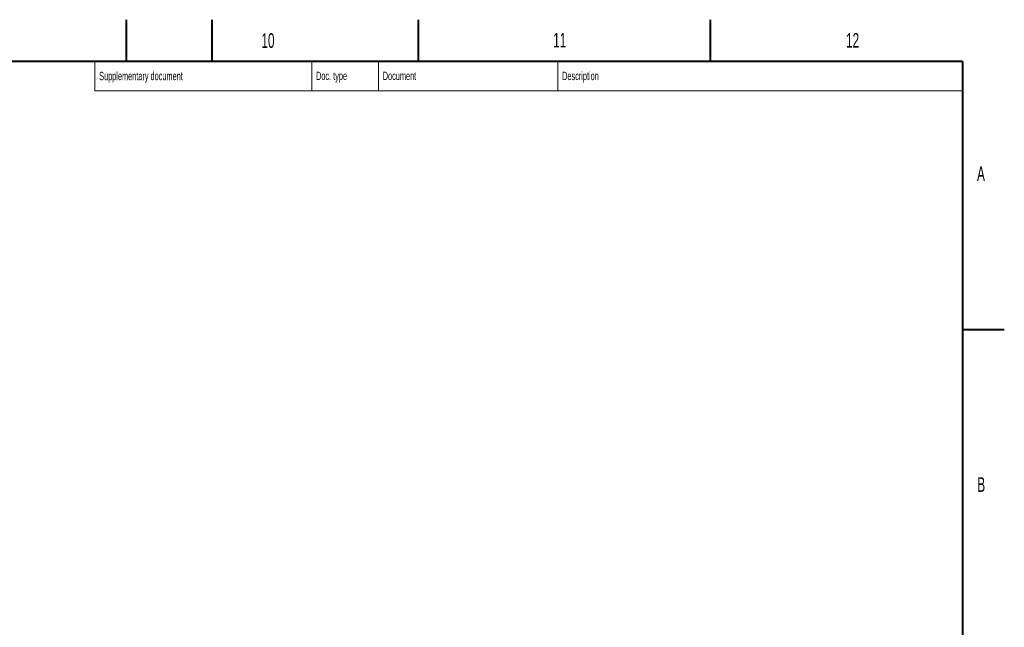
# Model space of a CAD drawing. Header units: millimetres. Extents: x 0 to 841, y 0 to 594.
# Tile 19 of 19: x 605 to 841, y 448 to 594. Entities that reach past the tile are written whole.
import ezdxf

# ---------------------------------------------------------------- set-up
doc = ezdxf.new("R2010")
doc.units = ezdxf.units.MM
doc.styles.add('SLDTEXTSTYLE0', font='TXT', dxfattribs={"width": 0.605})

msp = doc.modelspace()

# ---------------------------------------------------------------- linework, layer by layer
at = {"color": 7, "linetype": 'Continuous', "lineweight": 40}
for p, q in [((630.5, 594), (630.5, 584)), ((651, 594), (651, 584)), ((700.5, 594), (700.5, 584)), ((770.5, 594), (770.5, 584)), ((831, 584), (20, 584)), ((831, 584), (831, 10)), ((831, 519.75), (841, 519.75))]:
    msp.add_line(p, q, dxfattribs=at)
at = {"color": 7, "linetype": 'Continuous', "lineweight": 15}
for p, q in [((623, 584), (623, 577)), ((675, 584), (675, 577)), ((691, 584), (691, 577)), ((734, 584), (734, 577)), ((623, 577), (831, 577))]:
    msp.add_line(p, q, dxfattribs=at)

# ---------------------------------------------------------------- texts
at = {"color": 7, "linetype": 'Continuous', "lineweight": 0, "attachment_point": 1, "style": 'SLDTEXTSTYLE0'}
for s, insert, char_height in [('10', (662.89, 590.76), 3.5), ('11', (732.84, 590.85), 3.5), ('12', (803.04, 590.8), 3.5), ('Supplementary document', (624, 581.51), 2), ('Doc. type', (676, 581.55), 2), ('Document', (691.99, 581.55), 2), ('Description', (734.99, 581.53), 2), ('A', (834.46, 558.87), 3.5), ('B', (834.52, 484.39), 3.5)]:
    msp.add_mtext(s, dxfattribs=dict(at, insert=insert, char_height=char_height))

doc.saveas('drawing.dxf')
